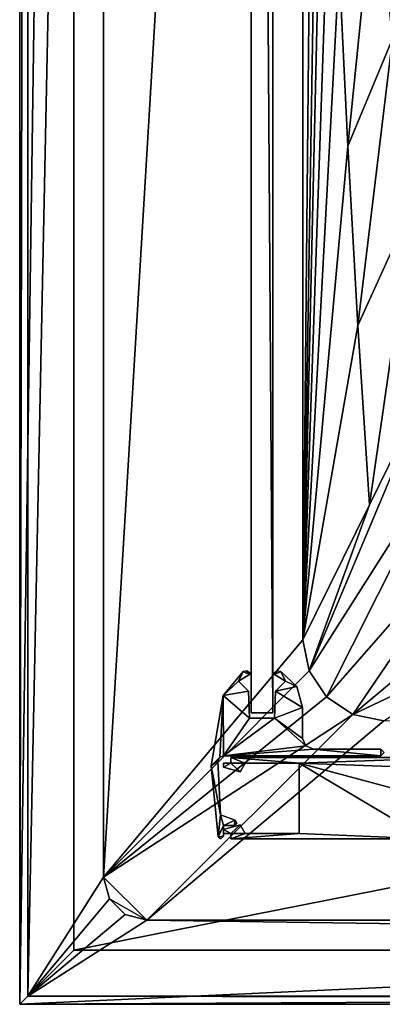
# Model space of a CAD drawing. Header units: metres. Extents: x -1004 to 0, y -708 to 0.
# Tile 1 of 93: x -1004 to -937, y -704 to -522. Entities that reach past the tile are written whole.
import ezdxf

# ---------------------------------------------------------------- set-up
doc = ezdxf.new("R2010")
doc.units = ezdxf.units.M

msp = doc.modelspace()

# ---------------------------------------------------------------- linework, layer by layer
at = {"layer": 'top0'}
for points in [[(-965.045593, -659.566833, 2062.387695), (-962.421875, -659.566833, 2062.387695), (-965.045593, -658.566833, 2062.387695)], [(-962.421875, -659.566833, 2062.387695), (-952.421875, -659.566833, 2062.387695), (-965.045593, -658.566833, 2062.387695)], [(-965.045593, -658.566833, 2062.387695), (-952.421875, -659.566833, 2062.387695), (-922.945618, -658.566833, 2062.387695)], [(-965.045593, -659.566833, 162.387711), (-965.045593, -658.566833, 162.387711), (-962.421875, -659.566833, 162.387711)], [(-962.421875, -659.566833, 162.387711), (-965.045593, -658.566833, 162.387711), (-952.421875, -659.566833, 162.387711)], [(-965.045593, -658.566833, 162.387711), (-922.945618, -658.566833, 162.387711), (-952.421875, -659.566833, 162.387711)], [(-965.045593, -658.566833, 2062.387695), (-922.945618, -658.566833, 2062.387695), (-965.045593, -658.566833, 162.387711)], [(-922.945618, -658.566833, 2062.387695), (-922.945618, -658.566833, 162.387711), (-965.045593, -658.566833, 162.387711)], [(-965.045593, -658.566833, 2062.387695), (-965.045593, -658.566833, 162.387711), (-965.045593, -659.566833, 2062.387695)], [(-965.045593, -658.566833, 162.387711), (-965.045593, -659.566833, 162.387711), (-965.045593, -659.566833, 2062.387695)], [(-965.045593, -659.566833, 2062.387695), (-962.421875, -659.566833, 2062.387695), (-965.045593, -658.566833, 2062.387695)], [(-962.421875, -659.566833, 2062.387695), (-952.421875, -659.566833, 2062.387695), (-965.045593, -658.566833, 2062.387695)], [(-965.045593, -658.566833, 2062.387695), (-952.421875, -659.566833, 2062.387695), (-922.945618, -658.566833, 2062.387695)], [(-952.421875, -659.566833, 2062.387695), (-921.945618, -660.693481, 2062.387695), (-922.945618, -658.566833, 2062.387695)], [(-952.421875, -659.566833, 162.387711), (-922.945618, -658.566833, 162.387711), (-921.945618, -660.693481, 162.387711)], [(-952.421875, -659.566833, 2062.387695), (-928.956116, -673.566833, 2062.387695), (-922.945618, -658.566833, 2062.387695)], [(-966.445618, -660.336182, 2062.387695), (-963.345642, -661.16687, 2062.387695), (-965.045593, -659.566833, 2062.387695)], [(-965.045593, -659.566833, 2062.387695), (-966.445618, -659.566833, 2062.387695), (-966.445618, -660.336182, 2062.387695)], [(-963.345642, -661.16687, 162.387711), (-966.445618, -660.336182, 162.387711), (-965.045593, -659.566833, 162.387711)], [(-966.445618, -660.336182, 162.387711), (-966.445618, -659.566833, 162.387711), (-965.045593, -659.566833, 162.387711)], [(-966.445618, -659.566833, 2062.387695), (-965.045593, -659.566833, 2062.387695), (-966.445618, -659.566833, 162.387711)], [(-965.045593, -659.566833, 2062.387695), (-965.045593, -659.566833, 162.387711), (-966.445618, -659.566833, 162.387711)], [(-966.445618, -659.566833, 2062.387695), (-966.445618, -659.566833, 162.387711), (-966.445618, -660.336182, 2062.387695)], [(-966.445618, -659.566833, 162.387711), (-966.445618, -660.336182, 162.387711), (-966.445618, -660.336182, 2062.387695)], [(-966.445618, -660.336182, 2062.387695), (-963.345642, -661.16687, 2062.387695), (-965.045593, -659.566833, 2062.387695)], [(-965.045593, -659.566833, 2062.387695), (-966.445618, -659.566833, 2062.387695), (-966.445618, -660.336182, 2062.387695)], [(-966.445618, -660.336182, 2062.387695), (-966.445618, -660.336182, 162.387711), (-963.345642, -661.16687, 2062.387695)], [(-966.445618, -660.336182, 162.387711), (-963.345642, -661.16687, 162.387711), (-963.345642, -661.16687, 2062.387695)], [(-963.345642, -661.16687, 2062.387695), (-962.421875, -659.566833, 2062.387695), (-965.045593, -659.566833, 2062.387695)], [(-963.345642, -661.16687, 162.387711), (-965.045593, -659.566833, 162.387711), (-962.421875, -659.566833, 162.387711)], [(-963.345642, -661.16687, 2062.387695), (-962.421875, -659.566833, 2062.387695), (-965.045593, -659.566833, 2062.387695)], [(-963.345642, -661.16687, 2062.387695), (-963.345642, -661.16687, 162.387711), (-962.421875, -659.566833, 2062.387695)], [(-963.345642, -661.16687, 162.387711), (-962.421875, -659.566833, 162.387711), (-962.421875, -659.566833, 2062.387695)], [(-962.421875, -659.566833, 162.387711), (-952.421875, -659.566833, 162.387711), (-962.421875, -659.566833, 2062.387695)], [(-952.421875, -659.566833, 162.387711), (-952.421875, -659.566833, 2062.387695), (-962.421875, -659.566833, 2062.387695)], [(-952.421875, -672.566833, 2062.387695), (-928.956116, -673.566833, 2062.387695), (-952.421875, -659.566833, 2062.387695)], [(-928.956116, -673.566833, 2062.387695), (-921.945618, -667.79303, 2062.387695), (-952.421875, -659.566833, 2062.387695)], [(-952.421875, -659.566833, 2062.387695), (-921.945618, -667.79303, 2062.387695), (-921.945618, -660.693481, 2062.387695)], [(-921.945618, -660.693481, 162.387711), (-921.945618, -667.79303, 162.387711), (-952.421875, -659.566833, 162.387711)], [(-921.945618, -667.79303, 162.387711), (-928.956116, -673.566833, 162.387711), (-952.421875, -659.566833, 162.387711)], [(-952.421875, -659.566833, 162.387711), (-928.956116, -673.566833, 162.387711), (-952.421875, -672.566833, 162.387711)], [(-952.421875, -659.566833, 2062.387695), (-952.421875, -659.566833, 162.387711), (-952.421875, -672.566833, 2062.387695)], [(-952.421875, -659.566833, 162.387711), (-952.421875, -672.566833, 162.387711), (-952.421875, -672.566833, 2062.387695)], [(-952.421875, -659.566833, 2062.387695), (-952.421875, -672.566833, 2062.387695), (-928.956116, -673.566833, 2062.387695)], [(-963.345642, -670.966858, 2062.387695), (-966.445618, -671.797485, 2062.387695), (-965.045593, -672.566833, 2062.387695)], [(-965.045593, -672.566833, 162.387711), (-966.445618, -671.797485, 162.387711), (-963.345642, -670.966858, 162.387711)], [(-966.445618, -671.797485, 2062.387695), (-963.345642, -670.966858, 2062.387695), (-966.445618, -671.797485, 162.387711)], [(-963.345642, -670.966858, 2062.387695), (-963.345642, -670.966858, 162.387711), (-966.445618, -671.797485, 162.387711)], [(-963.345642, -670.966858, 2062.387695), (-966.445618, -671.797485, 2062.387695), (-965.045593, -672.566833, 2062.387695)], [(-963.345642, -670.966858, 2062.387695), (-965.045593, -672.566833, 2062.387695), (-962.421875, -672.566833, 2062.387695)], [(-962.421875, -672.566833, 162.387711), (-965.045593, -672.566833, 162.387711), (-963.345642, -670.966858, 162.387711)], [(-962.421875, -672.566833, 2062.387695), (-963.345642, -670.966858, 2062.387695), (-965.045593, -672.566833, 2062.387695)], [(-963.345642, -670.966858, 2062.387695), (-962.421875, -672.566833, 2062.387695), (-963.345642, -670.966858, 162.387711)], [(-962.421875, -672.566833, 2062.387695), (-962.421875, -672.566833, 162.387711), (-963.345642, -670.966858, 162.387711)], [(-966.445618, -671.797485, 2062.387695), (-966.445618, -672.566833, 2062.387695), (-965.045593, -672.566833, 2062.387695)], [(-965.045593, -672.566833, 162.387711), (-966.445618, -672.566833, 162.387711), (-966.445618, -671.797485, 162.387711)], [(-966.445618, -671.797485, 2062.387695), (-966.445618, -671.797485, 162.387711), (-966.445618, -672.566833, 2062.387695)], [(-966.445618, -671.797485, 162.387711), (-966.445618, -672.566833, 162.387711), (-966.445618, -672.566833, 2062.387695)], [(-965.045593, -672.566833, 2062.387695), (-966.445618, -671.797485, 2062.387695), (-966.445618, -672.566833, 2062.387695)], [(-965.045593, -672.566833, 2062.387695), (-966.445618, -672.566833, 2062.387695), (-965.045593, -672.566833, 162.387711)], [(-966.445618, -672.566833, 2062.387695), (-966.445618, -672.566833, 162.387711), (-965.045593, -672.566833, 162.387711)], [(-965.045593, -672.566833, 2062.387695), (-965.045593, -673.566833, 2062.387695), (-962.421875, -672.566833, 2062.387695)], [(-962.421875, -672.566833, 2062.387695), (-965.045593, -673.566833, 2062.387695), (-952.421875, -672.566833, 2062.387695)], [(-965.045593, -673.566833, 2062.387695), (-928.956116, -673.566833, 2062.387695), (-952.421875, -672.566833, 2062.387695)], [(-928.956116, -673.566833, 162.387711), (-965.045593, -673.566833, 162.387711), (-952.421875, -672.566833, 162.387711)], [(-952.421875, -672.566833, 162.387711), (-965.045593, -673.566833, 162.387711), (-962.421875, -672.566833, 162.387711)], [(-965.045593, -673.566833, 162.387711), (-965.045593, -672.566833, 162.387711), (-962.421875, -672.566833, 162.387711)], [(-965.045593, -672.566833, 2062.387695), (-965.045593, -672.566833, 162.387711), (-965.045593, -673.566833, 2062.387695)], [(-965.045593, -672.566833, 162.387711), (-965.045593, -673.566833, 162.387711), (-965.045593, -673.566833, 2062.387695)], [(-952.421875, -672.566833, 2062.387695), (-965.045593, -673.566833, 2062.387695), (-928.956116, -673.566833, 2062.387695)], [(-952.421875, -672.566833, 2062.387695), (-962.421875, -672.566833, 2062.387695), (-965.045593, -673.566833, 2062.387695)], [(-962.421875, -672.566833, 2062.387695), (-965.045593, -672.566833, 2062.387695), (-965.045593, -673.566833, 2062.387695)], [(-928.956116, -673.566833, 2062.387695), (-965.045593, -673.566833, 2062.387695), (-928.956116, -673.566833, 162.387711)], [(-965.045593, -673.566833, 2062.387695), (-965.045593, -673.566833, 162.387711), (-928.956116, -673.566833, 162.387711)], [(-962.421875, -672.566833, 2062.387695), (-952.421875, -672.566833, 2062.387695), (-962.421875, -672.566833, 162.387711)], [(-952.421875, -672.566833, 2062.387695), (-952.421875, -672.566833, 162.387711), (-962.421875, -672.566833, 162.387711)]]:
    msp.add_3dface(points, dxfattribs=at)
at = {"layer": 'top012'}
for points in [[(-957.316162, -57.310383, 163.887741), (-957.316162, -650.310364, 163.887741), (-961.316162, -57.310383, 163.887741)], [(-957.316162, -650.310364, 163.887741), (-961.316162, -650.310364, 163.887741), (-961.316162, -57.310383, 163.887741)], [(-957.316162, -57.310383, 2060.887695), (-961.316162, -57.310383, 2060.887695), (-957.316162, -650.310364, 2060.887695)], [(-961.316162, -57.310383, 2060.887695), (-961.316162, -650.310364, 2060.887695), (-957.316162, -650.310364, 2060.887695)], [(-961.316162, -57.310383, 2060.887695), (-961.316162, -57.310383, 163.887741), (-961.316162, -650.310364, 2060.887695)], [(-961.316162, -57.310383, 163.887741), (-961.316162, -650.310364, 163.887741), (-961.316162, -650.310364, 2060.887695)], [(-957.316162, -650.310364, 2060.887695), (-957.316162, -650.310364, 163.887741), (-957.316162, -57.310383, 2060.887695)], [(-957.316162, -650.310364, 163.887741), (-957.316162, -57.310383, 163.887741), (-957.316162, -57.310383, 2060.887695)], [(-957.316162, -650.310364, 2060.887695), (-961.316162, -650.310364, 2060.887695), (-957.316162, -650.310364, 163.887741)], [(-961.316162, -650.310364, 2060.887695), (-961.316162, -650.310364, 163.887741), (-957.316162, -650.310364, 163.887741)]]:
    msp.add_3dface(points, dxfattribs=at)
at = {"layer": 'top0123'}
for points in [[(-962.804688, -642.68158, 162.387711), (-963.630432, -644.45929, 162.387711), (-966.481323, -647.104858, 162.387711)], [(-966.481323, -647.104858, 2062.387695), (-962.804688, -642.68158, 2062.387695), (-966.481323, -647.104858, 162.387711)], [(-962.804688, -642.68158, 2062.387695), (-962.804688, -642.68158, 162.387711), (-966.481323, -647.104858, 162.387711)], [(-966.481323, -647.104858, 2062.387695), (-963.630432, -644.45929, 2062.387695), (-962.804688, -642.68158, 2062.387695)], [(-961.644531, -643.252197, 162.387711), (-963.630432, -644.45929, 162.387711), (-962.804688, -642.68158, 162.387711)], [(-963.630432, -644.45929, 2062.387695), (-961.644531, -643.252197, 2062.387695), (-962.804688, -642.68158, 2062.387695)], [(-962.136353, -642.588867, 162.387711), (-961.644531, -643.252197, 162.387711), (-962.804688, -642.68158, 162.387711)], [(-962.804688, -642.68158, 2062.387695), (-962.136353, -642.588867, 2062.387695), (-962.804688, -642.68158, 162.387711)], [(-962.136353, -642.588867, 2062.387695), (-962.136353, -642.588867, 162.387711), (-962.804688, -642.68158, 162.387711)], [(-962.804688, -642.68158, 2062.387695), (-961.644531, -643.252197, 2062.387695), (-962.136353, -642.588867, 2062.387695)], [(-962.136353, -642.588867, 162.387711), (-961.560303, -642.940125, 162.387711), (-961.644531, -643.252197, 162.387711)], [(-962.136353, -642.588867, 2062.387695), (-961.560303, -642.940125, 2062.387695), (-962.136353, -642.588867, 162.387711)], [(-961.560303, -642.940125, 2062.387695), (-961.560303, -642.940125, 162.387711), (-962.136353, -642.588867, 162.387711)], [(-961.644531, -643.252197, 2062.387695), (-961.560303, -642.940125, 2062.387695), (-962.136353, -642.588867, 2062.387695)], [(-957.072021, -642.940125, 162.387711), (-956.495972, -642.588867, 162.387711), (-956.987793, -643.252197, 162.387711)], [(-957.072021, -642.940125, 2062.387695), (-956.495972, -642.588867, 2062.387695), (-957.072021, -642.940125, 162.387711)], [(-956.495972, -642.588867, 2062.387695), (-956.495972, -642.588867, 162.387711), (-957.072021, -642.940125, 162.387711)], [(-956.495972, -642.588867, 2062.387695), (-957.072021, -642.940125, 2062.387695), (-956.987793, -643.252197, 2062.387695)], [(-956.987793, -643.252197, 162.387711), (-956.495972, -642.588867, 162.387711), (-955.827637, -642.68158, 162.387711)], [(-955.827637, -642.68158, 2062.387695), (-956.495972, -642.588867, 2062.387695), (-956.987793, -643.252197, 2062.387695)], [(-955.001892, -644.45929, 162.387756), (-956.987793, -643.252197, 162.387711), (-955.827637, -642.68158, 162.387711)], [(-955.827637, -642.68158, 2062.387695), (-956.987793, -643.252197, 2062.387695), (-955.001892, -644.45929, 2062.387695)], [(-956.495972, -642.588867, 2062.387695), (-955.827637, -642.68158, 2062.387695), (-956.495972, -642.588867, 162.387711)], [(-955.827637, -642.68158, 2062.387695), (-955.827637, -642.68158, 162.387711), (-956.495972, -642.588867, 162.387711)], [(-955.001892, -644.45929, 162.387756), (-955.827637, -642.68158, 162.387711), (-952.900085, -645.444214, 162.387711)], [(-955.827637, -642.68158, 2062.387695), (-952.900085, -645.444214, 2062.387695), (-955.827637, -642.68158, 162.387711)], [(-952.900085, -645.444214, 2062.387695), (-952.900085, -645.444214, 162.387711), (-955.827637, -642.68158, 162.387711)], [(-952.900085, -645.444214, 2062.387695), (-955.827637, -642.68158, 2062.387695), (-955.001892, -644.45929, 2062.387695)], [(-963.630432, -644.45929, 162.387711), (-961.784058, -646.305542, 162.387711), (-966.481323, -647.104858, 162.387711)], [(-961.784058, -646.305542, 2062.387695), (-963.630432, -644.45929, 2062.387695), (-966.481323, -647.104858, 2062.387695)], [(-961.644531, -643.252197, 2062.387695), (-963.630432, -644.45929, 2062.387695), (-961.644531, -643.252197, 162.387711)], [(-963.630432, -644.45929, 2062.387695), (-963.630432, -644.45929, 162.387711), (-961.644531, -643.252197, 162.387711)], [(-963.630432, -644.45929, 2062.387695), (-961.784058, -646.305542, 2062.387695), (-963.630432, -644.45929, 162.387711)], [(-961.784058, -646.305542, 2062.387695), (-961.784058, -646.305542, 162.387711), (-963.630432, -644.45929, 162.387711)], [(-961.560303, -642.940125, 162.387711), (-961.52356, -643.117493, 162.387711), (-961.644531, -643.252197, 162.387711)], [(-961.644531, -643.252197, 2062.387695), (-961.52356, -643.117493, 2062.387695), (-961.560303, -642.940125, 2062.387695)], [(-961.52356, -643.117493, 2062.387695), (-961.644531, -643.252197, 2062.387695), (-961.52356, -643.117493, 162.387711)], [(-961.644531, -643.252197, 2062.387695), (-961.644531, -643.252197, 162.387711), (-961.52356, -643.117493, 162.387711)], [(-961.560303, -642.940125, 2062.387695), (-961.52356, -643.117493, 2062.387695), (-961.560303, -642.940125, 162.387711)], [(-961.52356, -643.117493, 2062.387695), (-961.52356, -643.117493, 162.387711), (-961.560303, -642.940125, 162.387711)], [(-957.108643, -643.117493, 162.387711), (-957.072021, -642.940125, 162.387711), (-956.987793, -643.252197, 162.387711)], [(-957.108643, -643.117493, 2062.387695), (-957.072021, -642.940125, 2062.387695), (-957.108643, -643.117493, 162.387711)], [(-957.072021, -642.940125, 2062.387695), (-957.072021, -642.940125, 162.387711), (-957.108643, -643.117493, 162.387711)], [(-956.987793, -643.252197, 2062.387695), (-957.072021, -642.940125, 2062.387695), (-957.108643, -643.117493, 2062.387695)], [(-956.987793, -643.252197, 2062.387695), (-957.108643, -643.117493, 2062.387695), (-956.987793, -643.252197, 162.387711)], [(-957.108643, -643.117493, 2062.387695), (-957.108643, -643.117493, 162.387711), (-956.987793, -643.252197, 162.387711)], [(-955.001892, -644.45929, 2062.387695), (-956.987793, -643.252197, 2062.387695), (-955.001892, -644.45929, 162.387756)], [(-956.987793, -643.252197, 2062.387695), (-956.987793, -643.252197, 162.387711), (-955.001892, -644.45929, 162.387756)], [(-956.848267, -646.305542, 162.387711), (-955.001892, -644.45929, 162.387756), (-952.900085, -645.444214, 162.387711)], [(-956.848267, -646.305542, 162.387711), (-956.848267, -646.305542, 2062.387695), (-955.001892, -644.45929, 162.387756)], [(-956.848267, -646.305542, 2062.387695), (-955.001892, -644.45929, 2062.387695), (-955.001892, -644.45929, 162.387756)], [(-952.900085, -645.444214, 2062.387695), (-955.001892, -644.45929, 2062.387695), (-956.848267, -646.305542, 2062.387695)], [(-966.481323, -647.104858, 162.387711), (-961.784058, -646.305542, 162.387711), (-961.609314, -651.310364, 162.387711)], [(-961.609314, -651.310364, 2062.387695), (-961.784058, -646.305542, 2062.387695), (-966.481323, -647.104858, 2062.387695)], [(-961.784058, -646.305542, 2062.387695), (-961.609314, -651.310364, 2062.387695), (-961.784058, -646.305542, 162.387711)], [(-961.609314, -651.310364, 2062.387695), (-961.609314, -651.310364, 162.387711), (-961.784058, -646.305542, 162.387711)], [(-957.02301, -651.310364, 162.387711), (-956.848267, -646.305542, 162.387711), (-951.816162, -649.320862, 162.387711)], [(-957.02301, -651.310364, 162.387711), (-957.02301, -651.310364, 2062.387695), (-956.848267, -646.305542, 162.387711)], [(-957.02301, -651.310364, 2062.387695), (-956.848267, -646.305542, 2062.387695), (-956.848267, -646.305542, 162.387711)], [(-951.816162, -649.320862, 2062.387695), (-956.848267, -646.305542, 2062.387695), (-957.02301, -651.310364, 2062.387695)], [(-956.848267, -646.305542, 162.387711), (-952.900085, -645.444214, 162.387711), (-951.816162, -649.320862, 162.387711)], [(-951.816162, -649.320862, 2062.387695), (-952.900085, -645.444214, 2062.387695), (-956.848267, -646.305542, 2062.387695)], [(-952.900085, -645.444214, 2062.387695), (-951.816162, -649.320862, 2062.387695), (-952.900085, -645.444214, 162.387711)], [(-951.816162, -649.320862, 2062.387695), (-951.816162, -649.320862, 162.387711), (-952.900085, -645.444214, 162.387711)], [(-968.679993, -660.083069, 162.387711), (-966.481323, -647.104858, 162.387711), (-967.125122, -658.484985, 162.387711)], [(-968.679993, -660.083069, 2062.387695), (-966.481323, -647.104858, 2062.387695), (-968.679993, -660.083069, 162.387711)], [(-966.481323, -647.104858, 2062.387695), (-966.481323, -647.104858, 162.387711), (-968.679993, -660.083069, 162.387711)], [(-966.481323, -647.104858, 2062.387695), (-968.679993, -660.083069, 2062.387695), (-967.125122, -658.484985, 2062.387695)], [(-967.125122, -658.484985, 162.387711), (-966.481323, -647.104858, 162.387711), (-966.439148, -658.210388, 162.387711)], [(-966.439148, -658.210388, 2062.387695), (-966.481323, -647.104858, 2062.387695), (-967.125122, -658.484985, 2062.387695)], [(-966.481323, -647.104858, 162.387711), (-961.609314, -651.310364, 162.387711), (-966.439148, -658.210388, 162.387711)], [(-961.609314, -651.310364, 2062.387695), (-966.481323, -647.104858, 2062.387695), (-966.439148, -658.210388, 2062.387695)], [(-957.02301, -651.310364, 162.387711), (-951.816162, -649.320862, 162.387711), (-951.816162, -655.010376, 162.387711)], [(-951.816162, -655.010376, 2062.387695), (-951.816162, -649.320862, 2062.387695), (-957.02301, -651.310364, 2062.387695)], [(-951.816162, -649.320862, 162.387711), (-951.816162, -649.320862, 2062.387695), (-951.816162, -655.010376, 162.387711)], [(-951.816162, -649.320862, 2062.387695), (-951.816162, -655.010376, 2062.387695), (-951.816162, -655.010376, 162.387711)], [(-966.439148, -658.210388, 162.387711), (-957.02301, -651.310364, 162.387711), (-951.228088, -656.422363, 162.387711)], [(-966.439148, -658.210388, 162.387711), (-961.609314, -651.310364, 162.387711), (-957.02301, -651.310364, 162.387711)], [(-957.02301, -651.310364, 2062.387695), (-966.439148, -658.210388, 2062.387695), (-951.228088, -656.422363, 2062.387695)], [(-957.02301, -651.310364, 2062.387695), (-961.609314, -651.310364, 2062.387695), (-966.439148, -658.210388, 2062.387695)], [(-961.609314, -651.310364, 162.387711), (-961.609314, -651.310364, 2062.387695), (-957.02301, -651.310364, 162.387711)], [(-961.609314, -651.310364, 2062.387695), (-957.02301, -651.310364, 2062.387695), (-957.02301, -651.310364, 162.387711)], [(-951.228088, -656.422363, 162.387711), (-957.02301, -651.310364, 162.387711), (-951.816162, -655.010376, 162.387711)], [(-951.816162, -655.010376, 2062.387695), (-957.02301, -651.310364, 2062.387695), (-951.228088, -656.422363, 2062.387695)], [(-951.816162, -655.010376, 2062.387695), (-951.228088, -656.422363, 2062.387695), (-951.816162, -655.010376, 162.387711)], [(-951.228088, -656.422363, 2062.387695), (-951.228088, -656.422363, 162.387711), (-951.816162, -655.010376, 162.387711)], [(-949.816162, -657.010376, 162.387711), (-966.439148, -658.210388, 162.387711), (-951.228088, -656.422363, 162.387711)], [(-951.228088, -656.422363, 2062.387695), (-966.439148, -658.210388, 2062.387695), (-949.816162, -657.010376, 2062.387695)], [(-937.368774, -658.210388, 162.387711), (-966.439148, -658.210388, 162.387711), (-949.816162, -657.010376, 162.387711)], [(-966.439148, -658.210388, 2062.387695), (-937.368774, -658.210388, 2062.387695), (-949.816162, -657.010376, 2062.387695)], [(-951.228088, -656.422363, 2062.387695), (-949.816162, -657.010376, 2062.387695), (-951.228088, -656.422363, 162.387711)], [(-949.816162, -657.010376, 2062.387695), (-949.816162, -657.010376, 162.387711), (-951.228088, -656.422363, 162.387711)], [(-937.368774, -657.010376, 162.387711), (-937.368774, -658.210388, 162.387711), (-949.816162, -657.010376, 162.387711)], [(-949.816162, -657.010376, 162.387711), (-949.816162, -657.010376, 2062.387695), (-937.368774, -657.010376, 162.387711)], [(-949.816162, -657.010376, 2062.387695), (-937.368774, -657.010376, 2062.387695), (-937.368774, -657.010376, 162.387711)], [(-949.816162, -657.010376, 2062.387695), (-937.368774, -658.210388, 2062.387695), (-937.368774, -657.010376, 2062.387695)], [(-937.368774, -657.010376, 162.387711), (-936.771179, -657.610291, 162.387756), (-937.368774, -658.210388, 162.387711)], [(-937.368774, -657.010376, 2062.387695), (-936.771179, -657.610291, 2062.387695), (-937.368774, -657.010376, 162.387711)], [(-936.771179, -657.610291, 2062.387695), (-936.771179, -657.610291, 162.387756), (-937.368774, -657.010376, 162.387711)], [(-937.368774, -658.210388, 2062.387695), (-936.771179, -657.610291, 2062.387695), (-937.368774, -657.010376, 2062.387695)], [(-967.437561, -659.154541, 162.387711), (-968.679993, -660.083069, 162.387711), (-967.125122, -658.484985, 162.387711)], [(-967.125122, -658.484985, 2062.387695), (-968.679993, -660.083069, 2062.387695), (-967.437561, -659.154541, 2062.387695)], [(-967.125122, -658.484985, 2062.387695), (-967.437561, -659.154541, 2062.387695), (-967.125122, -658.484985, 162.387711)], [(-967.437561, -659.154541, 2062.387695), (-967.437561, -659.154541, 162.387711), (-967.125122, -658.484985, 162.387711)], [(-966.439148, -658.210388, 2062.387695), (-967.125122, -658.484985, 2062.387695), (-966.439148, -658.210388, 162.387711)], [(-967.125122, -658.484985, 2062.387695), (-967.125122, -658.484985, 162.387711), (-966.439148, -658.210388, 162.387711)], [(-937.368774, -658.210388, 2062.387695), (-966.439148, -658.210388, 2062.387695), (-937.368774, -658.210388, 162.387711)], [(-966.439148, -658.210388, 2062.387695), (-966.439148, -658.210388, 162.387711), (-937.368774, -658.210388, 162.387711)], [(-936.771179, -657.610291, 2062.387695), (-937.368774, -658.210388, 2062.387695), (-936.771179, -657.610291, 162.387756)], [(-937.368774, -658.210388, 2062.387695), (-937.368774, -658.210388, 162.387711), (-936.771179, -657.610291, 162.387756)], [(-967.437561, -659.154541, 162.387711), (-966.974121, -669.114563, 162.387711), (-968.679993, -660.083069, 162.387711)], [(-968.679993, -660.083069, 2062.387695), (-966.974121, -669.114563, 2062.387695), (-967.437561, -659.154541, 2062.387695)], [(-966.974121, -669.114563, 162.387711), (-967.418335, -673.185547, 162.387711), (-968.679993, -660.083069, 162.387711)], [(-967.418335, -673.185547, 2062.387695), (-968.679993, -660.083069, 2062.387695), (-967.418335, -673.185547, 162.387711)], [(-968.679993, -660.083069, 2062.387695), (-968.679993, -660.083069, 162.387711), (-967.418335, -673.185547, 162.387711)], [(-968.679993, -660.083069, 2062.387695), (-967.418335, -673.185547, 2062.387695), (-966.974121, -669.114563, 2062.387695)], [(-967.437561, -659.154541, 2062.387695), (-966.974121, -669.114563, 2062.387695), (-967.437561, -659.154541, 162.387711)], [(-966.974121, -669.114563, 2062.387695), (-966.974121, -669.114563, 162.387711), (-967.437561, -659.154541, 162.387711)], [(-967.418335, -673.185547, 162.387711), (-966.974121, -669.114563, 162.387711), (-966.445618, -671.066833, 162.387711)], [(-967.418335, -673.185547, 2062.387695), (-966.445618, -671.066833, 2062.387695), (-966.974121, -669.114563, 2062.387695)], [(-966.974121, -669.114563, 162.387711), (-964.274658, -670.096985, 162.387711), (-966.445618, -671.066833, 162.387711)], [(-966.974121, -669.114563, 2062.387695), (-964.274658, -670.096985, 2062.387695), (-966.974121, -669.114563, 162.387711)], [(-964.274658, -670.096985, 2062.387695), (-964.274658, -670.096985, 162.387711), (-966.974121, -669.114563, 162.387711)], [(-966.974121, -669.114563, 2062.387695), (-966.445618, -671.066833, 2062.387695), (-964.274658, -670.096985, 2062.387695)], [(-966.445618, -671.066833, 162.387711), (-966.445618, -673.074097, 162.387711), (-967.418335, -673.185547, 162.387711)], [(-966.445618, -673.074097, 2062.387695), (-966.445618, -671.066833, 2062.387695), (-967.418335, -673.185547, 2062.387695)], [(-966.445618, -671.066833, 162.387711), (-964.274658, -670.096985, 162.387711), (-964.445618, -671.066833, 162.387711)], [(-966.445618, -671.066833, 2062.387695), (-964.445618, -671.066833, 2062.387695), (-964.274658, -670.096985, 2062.387695)], [(-964.445618, -671.066833, 2062.387695), (-966.445618, -671.066833, 2062.387695), (-964.445618, -671.066833, 162.387711)], [(-966.445618, -671.066833, 2062.387695), (-966.445618, -671.066833, 162.387711), (-964.445618, -671.066833, 162.387711)], [(-966.445618, -671.066833, 162.387711), (-966.445618, -671.066833, 2062.387695), (-966.445618, -673.074097, 162.387711)], [(-966.445618, -671.066833, 2062.387695), (-966.445618, -673.074097, 2062.387695), (-966.445618, -673.074097, 162.387711)], [(-964.274658, -670.096985, 162.387711), (-963.954529, -670.653442, 162.387711), (-964.445618, -671.066833, 162.387711)], [(-964.274658, -670.096985, 2062.387695), (-964.445618, -671.066833, 2062.387695), (-963.954529, -670.653442, 2062.387695)], [(-963.954529, -670.653442, 2062.387695), (-964.445618, -671.066833, 2062.387695), (-963.954529, -670.653442, 162.387711)], [(-964.445618, -671.066833, 2062.387695), (-964.445618, -671.066833, 162.387711), (-963.954529, -670.653442, 162.387711)], [(-964.274658, -670.096985, 2062.387695), (-963.954529, -670.653442, 2062.387695), (-964.274658, -670.096985, 162.387711)], [(-963.954529, -670.653442, 2062.387695), (-963.954529, -670.653442, 162.387711), (-964.274658, -670.096985, 162.387711)], [(-966.445618, -673.074097, 162.387711), (-966.882446, -673.562134, 162.387711), (-967.418335, -673.185547, 162.387711)], [(-966.882446, -673.562134, 2062.387695), (-966.445618, -673.074097, 2062.387695), (-967.418335, -673.185547, 2062.387695)], [(-966.882446, -673.562134, 2062.387695), (-967.418335, -673.185547, 2062.387695), (-966.882446, -673.562134, 162.387711)], [(-967.418335, -673.185547, 2062.387695), (-967.418335, -673.185547, 162.387711), (-966.882446, -673.562134, 162.387711)], [(-966.445618, -673.074097, 2062.387695), (-966.882446, -673.562134, 2062.387695), (-966.445618, -673.074097, 162.387711)], [(-966.882446, -673.562134, 2062.387695), (-966.882446, -673.562134, 162.387711), (-966.445618, -673.074097, 162.387711)]]:
    msp.add_3dface(points, dxfattribs=at)
at = {"layer": 'top0123459'}
for points in [[(-994.049377, -10), (-1004.049377, -704.05426), (-1004.049377, 0)], [(-1004.049377, 0), (-1004.049377, -704.05426), (-1002.522156, -1.527202, 175)], [(-1004.049377, -704.05426), (-1002.522156, -702.527039, 175), (-1002.522156, -1.527202, 175)], [(-1002.522156, -1.527202, 175), (-1002.522156, -702.527039, 175), (-988.561951, -23.447599, 175)], [(-994.049377, -10), (-994.049377, -694.05426), (-1004.049377, -704.05426)], [(-994.049377, -694.05426), (-994.049377, -10), (-994.049377, -694.05426, 90)], [(-994.049377, -10), (-994.049377, -10, 90), (-994.049377, -694.05426, 90)], [(-10, -10, 90), (-787.024658, -653.266907, 90), (-994.049377, -10, 90)], [(-787.024658, -653.266907, 90), (-994.049377, -694.05426, 90), (-994.049377, -10, 90)], [(-988.561951, -23.447599, 175), (-1002.522156, -702.527039, 175), (-988.561951, -680.606628, 175)], [(-988.561951, -23.447599, 163.059708), (-988.561951, -680.606628, 163.059708), (-951.750793, -67.223717, 163.059708)], [(-988.561951, -23.447599, 163.059708), (-988.561951, -23.447599, 175), (-988.561951, -680.606628, 163.059708)], [(-988.561951, -23.447599, 175), (-988.561951, -680.606628, 175), (-988.561951, -680.606628, 163.059708)], [(-951.750793, -67.223717, 163.059708), (-988.561951, -680.606628, 163.059708), (-951.750793, -636.830505, 163.059708)], [(-951.750793, -636.830505, 163.059708), (-948.306885, -280.47226, 138.254166), (-951.750793, -67.223717, 163.059708)], [(-948.118652, -413.230835, 137.179672), (-948.306885, -280.47226, 138.254166), (-951.750793, -636.830505, 163.059708)], [(-947.374939, -446.405762, 136.911301), (-948.118652, -413.230835, 137.179672), (-951.750793, -636.830505, 163.059708)], [(-946.353027, -479.564667, 136.643219), (-947.374939, -446.405762, 136.911301), (-951.750793, -636.830505, 163.059708)], [(-945.053101, -512.702576, 136.375504), (-946.353027, -479.564667, 136.643219), (-951.750793, -636.830505, 163.059708)], [(-943.475708, -545.814453, 136.108231), (-938.355408, -495.375977, 109.691299), (-945.053101, -512.702576, 136.375504)], [(-935.200562, -525.999268, 109.156769), (-938.355408, -495.375977, 109.691299), (-943.475708, -545.814453, 136.108231)], [(-538.026001, -517.788757, 109.300079), (-938.355408, -495.375977, 109.691299), (-548.562073, -526.294312, 109.151619)], [(-938.355408, -495.375977, 109.691299), (-935.200562, -525.999268, 109.156769), (-548.562073, -526.294312, 109.151619)], [(-951.750793, -636.830505, 163.059708), (-943.475708, -545.814453, 136.108231), (-945.053101, -512.702576, 136.375504)], [(-935.200562, -525.999268, 109.156769), (-943.475708, -545.814453, 136.108231), (-941.621277, -578.895264, 135.841492)], [(-931.491699, -556.560425, 108.623322), (-935.200562, -525.999268, 109.156769), (-941.621277, -578.895264, 135.841492)], [(-941.621277, -578.895264, 135.841492), (-943.475708, -545.814453, 136.108231), (-951.750793, -636.830505, 163.059708)], [(-931.491699, -556.560425, 108.623322), (-941.621277, -578.895264, 135.841492), (-939.490417, -611.939941, 135.575394)], [(-927.229858, -587.049438, 108.091133), (-931.491699, -556.560425, 108.623322), (-939.490417, -611.939941, 135.575394)], [(-939.490417, -611.939941, 135.575394), (-941.621277, -578.895264, 135.841492), (-951.750793, -636.830505, 163.059708)], [(-923.566284, -600.113647, 107.863098), (-927.229858, -587.049438, 108.091133), (-950.614685, -642.542236, 163.059708)], [(-950.614685, -642.542236, 163.059708), (-927.229858, -587.049438, 108.091133), (-939.490417, -611.939941, 135.575394)], [(-947.379272, -647.384338, 163.059708), (-923.566284, -600.113647, 107.863098), (-950.614685, -642.542236, 163.059708)], [(-915.726074, -611.1875, 107.6698), (-923.566284, -600.113647, 107.863098), (-947.379272, -647.384338, 163.059708)], [(-942.537109, -650.619812, 163.059708), (-915.726074, -611.1875, 107.6698), (-947.379272, -647.384338, 163.059708)], [(-942.537109, -650.619812, 163.059708), (-904.618408, -618.98175, 107.533752), (-915.726074, -611.1875, 107.6698)], [(-939.490417, -611.939941, 135.575394), (-951.750793, -636.830505, 163.059708), (-950.614685, -642.542236, 163.059708)], [(-914.183655, -637.17749, 135.265106), (-904.618408, -618.98175, 107.533752), (-942.537109, -650.619812, 163.059708)], [(-988.561951, -680.606628, 163.059708), (-950.614685, -642.542236, 163.059708), (-951.750793, -636.830505, 163.059708)], [(-936.825439, -651.75592, 163.059708), (-914.183655, -637.17749, 135.265106), (-942.537109, -650.619812, 163.059708)], [(-947.379272, -647.384338, 163.059708), (-950.614685, -642.542236, 163.059708), (-988.561951, -680.606628, 163.059708)], [(-988.561951, -680.606628, 163.059708), (-942.537109, -650.619812, 163.059708), (-947.379272, -647.384338, 163.059708)], [(-980.601746, -688.566833, 163.059708), (-942.537109, -650.619812, 163.059708), (-988.561951, -680.606628, 163.059708)], [(-942.537109, -650.619812, 163.059708), (-980.601746, -688.566833, 163.059708), (-936.825439, -651.75592, 163.059708)], [(-980.601746, -688.566833, 163.059708), (-23.447609, -688.566833, 163.059708), (-936.825439, -651.75592, 163.059708)], [(-787.024658, -653.266907, 90), (-787.024658, -694.05426, 90), (-994.049377, -694.05426, 90)], [(-1002.522156, -702.527039, 175), (-987.495483, -684.586731, 175), (-988.561951, -680.606628, 175)], [(-987.495483, -684.586731, 163.059708), (-980.601746, -688.566833, 163.059708), (-988.561951, -680.606628, 163.059708)], [(-988.561951, -680.606628, 175), (-987.495483, -684.586731, 175), (-988.561951, -680.606628, 163.059708)], [(-987.495483, -684.586731, 175), (-987.495483, -684.586731, 163.059708), (-988.561951, -680.606628, 163.059708)], [(-1002.522156, -702.527039, 175), (-984.581848, -687.500366, 175), (-987.495483, -684.586731, 175)], [(-987.495483, -684.586731, 163.059708), (-984.581848, -687.500366, 163.059708), (-980.601746, -688.566833, 163.059708)], [(-987.495483, -684.586731, 175), (-984.581848, -687.500366, 175), (-987.495483, -684.586731, 163.059708)], [(-984.581848, -687.500366, 175), (-984.581848, -687.500366, 163.059708), (-987.495483, -684.586731, 163.059708)], [(-980.601746, -688.566833, 175), (-984.581848, -687.500366, 175), (-1002.522156, -702.527039, 175)], [(-984.581848, -687.500366, 175), (-980.601746, -688.566833, 175), (-984.581848, -687.500366, 163.059708)], [(-980.601746, -688.566833, 175), (-980.601746, -688.566833, 163.059708), (-984.581848, -687.500366, 163.059708)], [(-1.527211, -702.527039, 175), (-980.601746, -688.566833, 175), (-1002.522156, -702.527039, 175)], [(-980.601746, -688.566833, 163.059708), (-980.601746, -688.566833, 175), (-23.447609, -688.566833, 163.059708)], [(-980.601746, -688.566833, 175), (-23.447609, -688.566833, 175), (-23.447609, -688.566833, 163.059708)], [(-23.447609, -688.566833, 175), (-980.601746, -688.566833, 175), (-1.527211, -702.527039, 175)], [(-994.049377, -694.05426), (-787.024658, -694.05426), (-1004.049377, -704.05426)], [(-1004.049377, -704.05426), (-787.024658, -694.05426), (-787.024658, -704.05426)], [(-994.049377, -694.05426, 90), (-787.024658, -694.05426, 90), (-994.049377, -694.05426)], [(-787.024658, -694.05426, 90), (-787.024658, -694.05426), (-994.049377, -694.05426)], [(-1002.522156, -702.527039, 175), (-1004.049377, -704.05426), (-787.024658, -702.9198, 129.995056)], [(-1.527211, -702.527039, 175), (-1002.522156, -702.527039, 175), (-217.024689, -702.9198, 129.995056)], [(-217.024689, -702.9198, 129.995056), (-1002.522156, -702.527039, 175), (-787.024658, -702.9198, 129.995056)], [(-787.024658, -702.9198, 129.995056), (-1004.049377, -704.05426), (-787.024658, -704.05426)]]:
    msp.add_3dface(points, dxfattribs=at)

doc.saveas('drawing.dxf')
